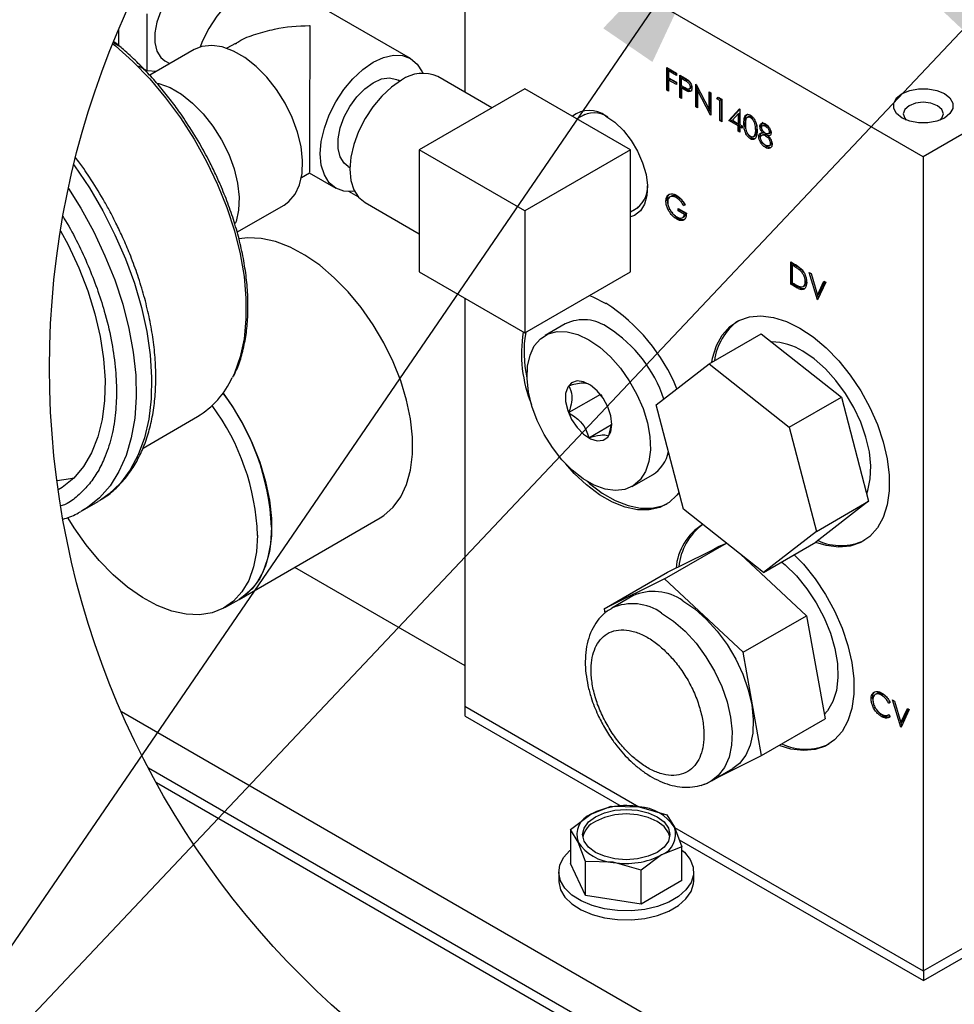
# Model space of a CAD drawing. Header units: inches. Extents: x 4 to 172, y 4 to 132.
# Tile 19 of 40: x 151 to 162, y 40 to 51. Entities that reach past the tile are written whole.
import ezdxf

# ---------------------------------------------------------------- set-up
doc = ezdxf.new("R2010")
doc.units = ezdxf.units.IN
doc.header["$LTSCALE"] = 16
doc.header["$MEASUREMENT"] = 0
doc.layers.add('SLD-DEFPOINTS', color=7, linetype='Continuous')
doc.layers.add('TEXT', color=140, linetype='Continuous', lineweight=25)
doc.dimstyles.new('SLDDIMSTYLE2', dxfattribs={"dimtxt": 0.18, "dimasz": 2.08, "dimexe": 0, "dimexo": 0.0625, "dimgap": 0, "dimtad": 0, "dimtih": 1, "dimtoh": 1, "dimdec": 0, "dimrnd": 1e-09, "dimzin": 0, "dimdsep": 46, "dimtxsty": 'Standard', "dimsah": 1, "dimcen": 0.09, "dimadec": 0, "dimazin": 0, "dimtfac": 2.08, "dimtdec": 0, "dimtofl": 0, "dimtmove": 0, "dimatfit": 3, "dimfxl": 0, "dimfrac": 2, "dimtolj": 1, "dimtzin": 0, "dimarcsym": 0})

msp = doc.modelspace()

# ---------------------------------------------------------------- linework, layer by layer
for p, q in [((167.207, 53.058), (161.55, 49.793)), ((161.55, 49.793), (156.297, 52.825)), ((156.297, 52.825), (156.297, 50.532)), ((155.675, 50.917), (154.22, 51.757)), ((152.656, 50.778), (152.656, 51.431)), ((152.332, 51.063), (152.332, 51.25)), ((152.27, 51.101), (152.332, 51.065)), ((153.197, 51.021), (152.686, 50.726)), ((153.667, 51.091), (153.57, 51.035)), ((152.559, 50.834), (152.656, 50.778)), ((152.86, 50.893), (152.917, 50.86)), ((158.612, 50.814), (158.721, 50.752)), ((158.612, 50.557), (158.612, 50.814)), ((158.628, 50.566), (158.628, 50.805)), ((158.632, 50.776), (158.648, 50.786)), ((158.721, 50.744), (158.648, 50.786)), ((152.76, 50.769), (152.656, 50.778)), ((152.672, 50.718), (152.672, 50.718)), ((156.606, 50.353), (155.987, 50.711)), ((158.632, 50.776), (158.632, 50.697)), ((158.721, 50.725), (158.632, 50.776)), ((158.632, 50.697), (158.721, 50.646)), ((158.632, 50.671), (158.648, 50.68)), ((158.721, 50.638), (158.648, 50.68)), ((158.721, 50.752), (158.721, 50.725)), ((158.761, 50.728), (158.804, 50.703)), ((158.761, 50.471), (158.761, 50.728)), ((158.777, 50.481), (158.777, 50.719)), ((158.797, 50.7), (158.781, 50.691)), ((158.781, 50.605), (158.781, 50.691)), ((158.781, 50.691), (158.821, 50.667)), ((158.797, 50.7), (158.838, 50.676)), ((158.821, 50.667), (158.838, 50.676)), ((155.552, 50.658), (155.532, 50.67)), ((156.984, 50.571), (155.772, 49.872)), ((158.196, 49.872), (156.984, 50.571)), ((158.612, 50.557), (158.628, 50.566)), ((158.632, 50.564), (158.628, 50.566)), ((158.632, 50.671), (158.632, 50.545)), ((158.721, 50.62), (158.632, 50.671)), ((158.721, 50.646), (158.721, 50.62)), ((158.82, 50.582), (158.781, 50.605)), ((158.781, 50.578), (158.797, 50.588)), ((158.781, 50.578), (158.781, 50.46)), ((158.797, 50.569), (158.781, 50.578)), ((158.797, 50.588), (158.813, 50.579)), ((158.797, 50.569), (158.813, 50.579)), ((158.865, 50.567), (158.881, 50.577)), ((158.894, 50.601), (158.878, 50.592)), ((158.943, 50.623), (158.948, 50.621)), ((158.943, 50.366), (158.943, 50.623)), ((158.948, 50.621), (159.095, 50.333)), ((158.96, 50.375), (158.96, 50.597)), ((158.977, 50.564), (158.963, 50.556)), ((158.632, 50.545), (158.612, 50.557)), ((158.761, 50.471), (158.777, 50.481)), ((158.781, 50.46), (158.761, 50.471)), ((158.781, 50.478), (158.777, 50.481)), ((158.853, 50.541), (158.87, 50.55)), ((158.963, 50.556), (158.963, 50.354)), ((159.11, 50.27), (158.963, 50.556)), ((159.095, 50.536), (159.115, 50.524)), ((159.095, 50.333), (159.095, 50.536)), ((159.111, 50.343), (159.111, 50.526)), ((159.115, 50.524), (159.115, 50.267)), ((159.186, 50.456), (159.199, 50.475)), ((159.186, 50.456), (159.202, 50.466)), ((159.22, 50.437), (159.186, 50.456)), ((159.199, 50.475), (159.24, 50.452)), ((159.202, 50.466), (159.206, 50.471)), ((159.237, 50.446), (159.202, 50.466)), ((159.237, 50.446), (159.22, 50.437)), ((159.237, 50.215), (159.237, 50.446)), ((159.24, 50.452), (159.24, 50.194)), ((158.943, 50.366), (158.96, 50.375)), ((158.963, 50.354), (158.943, 50.366)), ((158.963, 50.373), (158.96, 50.375)), ((159.095, 50.333), (159.111, 50.343)), ((159.115, 50.302), (159.098, 50.335)), ((159.22, 50.206), (159.22, 50.437)), ((159.323, 50.206), (159.445, 50.34)), ((159.339, 50.215), (159.449, 50.336)), ((159.445, 50.34), (159.449, 50.338)), ((159.449, 50.338), (159.449, 50.16)), ((157.671, 50.278), (157.581, 50.227)), ((159.11, 50.27), (159.115, 50.272)), ((159.115, 50.267), (159.11, 50.27)), ((159.362, 50.21), (159.429, 50.283)), ((159.429, 50.283), (159.445, 50.292)), ((159.429, 50.283), (159.429, 50.171)), ((159.445, 50.181), (159.445, 50.292)), ((159.57, 50.242), (159.586, 50.251)), ((159.586, 50.251), (159.602, 50.238)), ((159.22, 50.206), (159.237, 50.215)), ((159.24, 50.194), (159.22, 50.206)), ((159.24, 50.213), (159.237, 50.215)), ((159.323, 50.206), (159.339, 50.215)), ((159.429, 50.145), (159.323, 50.206)), ((159.445, 50.154), (159.339, 50.215)), ((159.362, 50.21), (159.429, 50.171)), ((159.445, 50.181), (159.429, 50.171)), ((159.445, 50.154), (159.429, 50.145)), ((159.429, 50.086), (159.429, 50.145)), ((159.445, 50.095), (159.445, 50.154)), ((159.449, 50.16), (159.475, 50.145)), ((159.449, 50.133), (159.465, 50.143)), ((159.449, 50.133), (159.449, 50.074)), ((159.475, 50.119), (159.449, 50.133)), ((159.475, 50.137), (159.465, 50.143)), ((159.475, 50.145), (159.475, 50.119)), ((159.495, 50.176), (159.511, 50.185)), ((159.642, 50.11), (159.626, 50.1)), ((159.638, 50.16), (159.642, 50.11)), ((159.677, 50.14), (159.693, 50.149)), ((159.725, 50.158), (159.709, 50.149)), ((159.758, 50.152), (159.741, 50.143)), ((159.758, 50.152), (159.775, 50.139)), ((159.429, 50.086), (159.445, 50.095)), ((159.449, 50.074), (159.429, 50.086)), ((159.449, 50.093), (159.445, 50.095)), ((159.569, 49.998), (159.585, 50.007)), ((159.602, 50.021), (159.618, 50.03)), ((159.634, 50.05), (159.617, 50.041)), ((159.666, 50.022), (159.682, 50.031)), ((159.718, 50.049), (159.702, 50.039)), ((159.71, 50.067), (159.726, 50.076)), ((159.759, 50.042), (159.743, 50.033)), ((159.759, 50.042), (159.775, 50.03)), ((159.774, 50.055), (159.79, 50.064)), ((159.774, 50.03), (159.79, 50.039)), ((159.786, 50.077), (159.802, 50.087)), ((159.793, 50.039), (159.79, 50.039)), ((159.741, 49.899), (159.757, 49.908)), ((159.782, 49.918), (159.798, 49.927)), ((159.797, 49.947), (159.813, 49.957)), ((159.813, 49.962), (159.813, 49.957)), ((156.984, 49.172), (155.772, 49.872)), ((155.772, 49.872), (155.772, 48.472)), ((158.196, 49.872), (156.984, 49.172)), ((158.196, 48.472), (158.196, 49.872)), ((161.55, 49.793), (161.55, 40.461)), ((154.961, 49.68), (154.98, 49.669)), ((154.425, 49.555), (154.518, 49.609)), ((154.512, 49.609), (154.818, 49.432)), ((155.076, 49.331), (154.969, 49.392)), ((158.72, 49.324), (158.736, 49.333)), ((153.686, 48.928), (154.225, 49.239)), ((155.153, 49.266), (155.772, 48.908)), ((158.196, 49.162), (158.286, 49.213)), ((158.617, 49.294), (158.601, 49.284)), ((158.821, 49.242), (158.804, 49.233)), ((158.804, 49.233), (158.82, 49.242)), ((156.984, 49.172), (156.984, 47.772)), ((158.628, 49.182), (158.644, 49.191)), ((158.741, 49.2), (158.835, 49.146)), ((158.741, 49.174), (158.741, 49.2)), ((158.741, 49.174), (158.757, 49.183)), ((158.815, 49.131), (158.741, 49.174)), ((158.757, 49.183), (158.757, 49.191)), ((158.831, 49.14), (158.757, 49.183)), ((158.793, 49.094), (158.81, 49.103)), ((158.815, 49.131), (158.831, 49.14)), ((158.725, 49.077), (158.741, 49.087)), ((160.031, 48.587), (160.076, 48.561)), ((160.031, 48.33), (160.031, 48.587)), ((160.047, 48.339), (160.047, 48.578)), ((160.051, 48.549), (160.067, 48.559)), ((160.051, 48.345), (160.051, 48.549)), ((160.051, 48.549), (160.067, 48.54)), ((160.067, 48.559), (160.083, 48.549)), ((160.083, 48.549), (160.067, 48.54)), ((155.772, 48.472), (156.984, 47.772)), ((156.984, 47.772), (158.196, 48.472)), ((160.151, 48.503), (160.135, 48.493)), ((160.151, 48.503), (160.178, 48.471)), ((160.242, 48.465), (160.264, 48.453)), ((160.336, 48.154), (160.242, 48.465)), ((160.264, 48.453), (160.338, 48.207)), ((160.031, 48.33), (160.047, 48.339)), ((160.1, 48.29), (160.031, 48.33)), ((160.116, 48.299), (160.047, 48.339)), ((160.077, 48.33), (160.051, 48.345)), ((160.175, 48.306), (160.191, 48.316)), ((160.21, 48.371), (160.194, 48.361)), ((160.207, 48.4), (160.21, 48.371)), ((160.338, 48.207), (160.412, 48.367)), ((160.434, 48.355), (160.339, 48.152)), ((160.354, 48.217), (160.421, 48.362)), ((160.412, 48.367), (160.434, 48.355)), ((160.1, 48.29), (160.116, 48.299)), ((160.338, 48.207), (160.354, 48.217)), ((160.349, 48.174), (160.339, 48.208)), ((156.297, 48.169), (156.297, 43.96)), ((156.297, 48.169), (156.297, 43.493)), ((160.336, 48.154), (160.341, 48.156)), ((160.339, 48.152), (160.336, 48.154)), ((157.446, 47.877), (157.216, 47.745)), ((159.096, 47.419), (159.694, 47.764)), ((159.694, 47.764), (160.612, 47.038)), ((158.491, 46.949), (159.096, 47.419)), ((159.096, 47.419), (160.014, 46.693)), ((157.85, 47.068), (157.487, 46.859)), ((157.85, 47.069), (157.85, 47.068)), ((157.85, 47.068), (157.866, 47.048)), ((158.803, 45.753), (158.491, 46.949)), ((160.014, 46.693), (160.612, 47.038)), ((160.612, 47.038), (160.924, 45.843)), ((152.609, 46.453), (153.233, 46.814)), ((157.717, 46.572), (157.977, 46.722)), ((157.948, 46.593), (157.981, 46.74)), ((160.014, 46.693), (160.326, 45.497)), ((158.216, 46.013), (158.446, 46.145)), ((151.916, 45.737), (152.094, 45.839)), ((152.123, 45.857), (152.094, 45.839)), ((160.924, 45.843), (160.318, 45.373)), ((160.326, 45.497), (160.924, 45.843)), ((151.916, 45.737), (151.899, 45.727)), ((159.72, 45.027), (158.803, 45.753)), ((153.709, 44.719), (155.325, 45.653)), ((160.326, 45.497), (159.72, 45.027)), ((159.72, 45.027), (160.318, 45.373)), ((158.583, 44.953), (159.295, 45.364)), ((158.619, 45.029), (159.294, 45.364)), ((159.193, 45.318), (159.138, 45.287)), ((159.457, 45.236), (160.212, 44.532)), ((154.345, 45.087), (156.297, 43.96)), ((157.892, 44.609), (158.619, 45.029)), ((158.583, 44.953), (157.892, 44.609)), ((159.485, 44.112), (158.583, 44.953)), ((153.547, 44.626), (153.709, 44.719)), ((158.223, 44.759), (157.98, 44.619)), ((157.892, 44.609), (157.901, 44.559)), ((159.485, 44.112), (160.212, 44.532)), ((160.212, 44.532), (160.424, 43.348)), ((159.696, 42.929), (159.485, 44.112)), ((160.969, 43.591), (160.953, 43.581)), ((161.015, 43.638), (160.999, 43.628)), ((161.072, 43.62), (161.088, 43.63)), ((161.199, 43.567), (161.22, 43.554)), ((161.293, 43.255), (161.199, 43.567)), ((156.297, 43.493), (158.29, 42.342)), ((156.299, 43.381), (156.299, 43.492)), ((160.981, 43.473), (160.997, 43.483)), ((161.153, 43.531), (161.169, 43.54)), ((161.17, 43.536), (161.153, 43.531)), ((161.169, 43.54), (161.161, 43.553)), ((161.22, 43.554), (161.294, 43.309)), ((161.294, 43.309), (161.368, 43.469)), ((161.39, 43.456), (161.296, 43.253)), ((161.31, 43.318), (161.378, 43.463)), ((161.368, 43.469), (161.39, 43.456)), ((152.361, 43.432), (161.783, 37.993)), ((156.299, 43.381), (158.09, 42.347)), ((159.696, 42.929), (160.424, 43.348)), ((161.073, 43.375), (161.089, 43.385)), ((161.143, 43.393), (161.153, 43.398)), ((161.153, 43.399), (161.17, 43.373)), ((161.293, 43.255), (161.298, 43.258)), ((161.296, 43.253), (161.293, 43.255)), ((161.294, 43.309), (161.31, 43.318)), ((161.306, 43.275), (161.295, 43.309)), ((159.178, 42.671), (159.696, 42.929)), ((161.783, 37.526), (152.671, 42.786)), ((159.123, 42.639), (159.366, 42.779)), ((161.604, 37.513), (152.762, 42.617)), ((159.006, 42.585), (159.045, 42.604)), ((157.742, 42.257), (157.975, 42.35)), ((157.975, 42.35), (158.294, 42.342)), ((158.294, 42.342), (158.613, 42.251)), ((157.509, 42.08), (157.742, 42.257)), ((158.613, 42.251), (158.698, 42.109)), ((158.698, 42.109), (158.783, 41.883)), ((158.699, 42.106), (161.55, 40.461)), ((157.509, 42.08), (157.509, 41.693)), ((157.594, 41.938), (157.509, 42.08)), ((157.68, 41.713), (157.594, 41.938)), ((158.783, 41.883), (158.55, 41.79)), ((158.753, 41.964), (161.552, 40.349)), ((158.783, 41.496), (158.783, 41.883)), ((158.55, 41.79), (158.317, 41.614)), ((157.68, 41.325), (157.509, 41.693)), ((157.68, 41.325), (157.68, 41.713)), ((157.998, 41.705), (157.68, 41.713)), ((158.317, 41.614), (157.998, 41.705)), ((157.374, 41.594), (157.374, 41.492)), ((158.317, 41.226), (158.317, 41.614)), ((158.919, 41.492), (158.919, 41.594)), ((158.783, 41.496), (158.317, 41.226)), ((161.55, 40.461), (163.237, 41.434)), ((158.317, 41.226), (157.68, 41.325)), ((161.552, 40.349), (163.166, 41.28)), ((161.552, 40.462), (161.552, 40.349))]:
    msp.add_line(p, q)
at = {"flags": 128}
for points in [[(153.431, 51.883), (153.413, 51.892), (153.333, 51.909), (153.242, 51.897), (153.145, 51.854), (153.049, 51.785), (152.958, 51.692), (152.877, 51.582), (152.813, 51.461), (152.768, 51.335), (152.744, 51.212), (152.744, 51.1), (152.768, 51.004), (152.813, 50.931), (152.86, 50.893)], [(154.22, 51.757), (154.129, 51.791), (154.024, 51.795), (153.91, 51.769), (153.792, 51.714), (153.674, 51.633), (153.56, 51.527), (153.455, 51.402), (153.363, 51.262), (153.288, 51.112), (153.263, 51.05)], [(152.264, 51.087), (152.295, 51.064), (152.494, 50.885), (152.686, 50.686), (152.868, 50.469), (153.039, 50.237), (153.196, 49.992), (153.338, 49.736), (153.463, 49.474), (153.57, 49.209), (153.656, 48.942), (153.722, 48.678), (153.767, 48.42), (153.789, 48.17), (153.789, 47.931), (153.767, 47.707), (153.722, 47.5), (153.656, 47.312), (153.633, 47.261)], [(154.225, 49.239), (154.28, 49.278), (154.352, 49.362), (154.403, 49.471), (154.432, 49.601), (154.438, 49.748), (154.42, 49.908), (154.38, 50.074), (154.318, 50.242), (154.237, 50.407), (154.139, 50.563), (154.027, 50.705), (153.905, 50.828), (153.776, 50.929), (153.646, 51.004), (153.518, 51.051), (153.396, 51.069), (153.284, 51.056), (153.197, 51.021)], [(155.033, 49.396), (155.015, 49.394), (154.91, 49.398), (154.818, 49.432), (154.743, 49.495), (154.687, 49.584), (154.652, 49.695), (154.64, 49.825), (154.652, 49.968), (154.687, 50.119), (154.743, 50.273), (154.818, 50.422), (154.91, 50.562), (155.015, 50.687), (155.128, 50.793), (155.247, 50.875), (155.365, 50.929), (155.478, 50.955), (155.583, 50.951), (155.675, 50.917), (155.75, 50.855), (155.806, 50.766), (155.814, 50.749)], [(154.961, 49.68), (154.914, 49.718), (154.869, 49.791), (154.845, 49.887), (154.845, 49.999), (154.869, 50.122), (154.914, 50.248), (154.979, 50.369), (155.059, 50.479), (155.15, 50.572), (155.247, 50.641), (155.343, 50.684), (155.434, 50.696), (155.514, 50.679), (155.532, 50.67)], [(152.768, 50.637), (152.79, 50.632), (152.919, 50.584), (153.049, 50.509), (153.177, 50.408), (153.299, 50.285), (153.411, 50.143), (153.509, 49.987), (153.591, 49.823), (153.653, 49.654), (153.693, 49.488), (153.71, 49.328), (153.705, 49.181), (153.676, 49.051), (153.666, 49.026)], [(155.57, 50.669), (155.455, 50.59), (155.344, 50.487), (155.242, 50.365), (155.153, 50.229), (155.079, 50.083), (155.025, 49.934), (154.991, 49.787), (154.98, 49.648), (154.991, 49.521), (155.025, 49.413), (155.079, 49.327), (155.153, 49.266), (155.153, 49.266)], [(161.244, 50.466), (161.307, 50.516), (161.394, 50.552), (161.496, 50.571), (161.604, 50.571), (161.706, 50.552), (161.792, 50.516), (161.855, 50.466), (161.889, 50.407), (161.889, 50.345), (161.855, 50.286), (161.792, 50.236), (161.706, 50.199), (161.604, 50.18), (161.496, 50.18), (161.394, 50.199), (161.307, 50.236), (161.244, 50.286), (161.211, 50.345), (161.211, 50.407), (161.244, 50.466)], [(161.387, 50.377), (161.338, 50.334), (161.32, 50.283), (161.338, 50.233), (161.355, 50.213)], [(161.744, 50.213), (161.762, 50.233), (161.78, 50.283), (161.762, 50.334), (161.712, 50.377), (161.638, 50.406), (161.55, 50.416), (161.462, 50.406), (161.387, 50.377)], [(157.913, 50.259), (158.016, 50.187), (158.113, 50.092), (158.202, 49.98), (158.277, 49.855), (158.334, 49.723), (158.373, 49.59), (158.389, 49.463), (158.384, 49.348), (158.356, 49.249), (158.308, 49.172), (158.241, 49.119), (158.196, 49.102)], [(159.552, 50.254), (159.544, 50.249), (159.536, 50.245)], [(151.817, 49.699), (151.825, 49.687), (151.995, 49.434), (152.15, 49.171), (152.288, 48.899), (152.409, 48.622), (152.511, 48.343), (152.592, 48.064), (152.653, 47.789), (152.692, 47.521), (152.708, 47.263), (152.703, 47.016), (152.675, 46.784), (152.625, 46.57), (152.554, 46.375), (152.463, 46.202), (152.351, 46.052), (152.221, 45.927), (152.123, 45.857)], [(151.755, 49.427), (151.897, 49.201), (152.044, 48.933), (152.173, 48.658), (152.285, 48.38), (152.376, 48.101), (152.448, 47.824), (152.497, 47.552), (152.525, 47.288), (152.531, 47.035), (152.514, 46.796), (152.475, 46.572), (152.415, 46.367), (152.333, 46.183), (152.231, 46.021), (152.111, 45.884), (151.972, 45.772), (151.916, 45.737)], [(158.664, 49.341), (158.656, 49.337), (158.648, 49.332)], [(151.664, 48.942), (151.752, 48.781), (151.873, 48.52), (151.975, 48.257), (152.058, 47.992), (152.119, 47.732), (152.158, 47.477), (152.175, 47.231), (152.169, 46.998), (152.141, 46.78), (152.091, 46.58), (152.019, 46.4), (151.927, 46.242), (151.815, 46.109), (151.684, 46.002), (151.638, 45.976)], [(155.325, 45.653), (155.369, 45.681), (155.475, 45.774), (155.562, 45.894), (155.628, 46.036), (155.674, 46.2), (155.696, 46.382), (155.696, 46.579), (155.674, 46.788), (155.628, 47.004), (155.562, 47.223), (155.475, 47.443), (155.369, 47.659), (155.247, 47.866), (155.109, 48.063), (154.96, 48.244), (154.801, 48.406), (154.635, 48.548), (154.465, 48.665), (154.294, 48.757), (154.126, 48.822), (153.963, 48.857), (153.809, 48.864), (153.706, 48.851)], [(157.725, 48.2), (157.765, 48.185), (157.913, 48.112)], [(159.126, 47.435), (159.135, 47.484), (159.18, 47.627), (159.247, 47.749), (159.333, 47.845), (159.438, 47.915), (159.558, 47.956), (159.69, 47.968), (159.833, 47.95), (159.983, 47.903), (160.136, 47.828)], [(157.59, 47.755), (157.716, 47.695), (157.842, 47.609), (157.965, 47.5), (158.079, 47.37), (158.181, 47.225), (158.269, 47.069), (158.339, 46.906), (158.389, 46.743), (158.417, 46.584), (158.423, 46.434), (158.406, 46.299), (158.366, 46.183), (158.306, 46.088), (158.227, 46.019), (158.132, 45.978), (158.023, 45.966), (157.904, 45.983), (157.78, 46.029), (157.653, 46.102), (157.528, 46.2), (157.409, 46.32), (157.301, 46.458), (157.205, 46.61), (157.126, 46.77), (157.066, 46.933), (157.027, 47.095), (157.01, 47.25), (157.015, 47.393), (157.044, 47.519), (157.093, 47.625), (157.163, 47.707), (157.251, 47.762), (157.353, 47.789), (157.468, 47.787), (157.59, 47.755)], [(160.136, 47.828), (160.289, 47.727), (160.438, 47.601), (160.581, 47.454), (160.714, 47.288), (160.834, 47.109), (160.938, 46.919), (161.024, 46.722), (161.091, 46.524), (161.136, 46.329), (161.159, 46.141), (161.159, 45.964), (161.136, 45.802), (161.091, 45.658), (161.024, 45.537), (160.938, 45.441), (160.834, 45.371), (160.714, 45.33), (160.581, 45.318), (160.438, 45.336), (160.317, 45.372)], [(160.902, 45.928), (160.915, 45.966), (160.943, 46.099), (160.949, 46.249), (160.932, 46.411), (160.893, 46.579), (160.833, 46.751), (160.755, 46.919), (160.659, 47.08), (160.549, 47.229), (160.428, 47.362), (160.3, 47.475), (160.168, 47.564)], [(157.971, 46.641), (157.983, 46.725), (157.971, 46.822), (157.937, 46.925), (157.883, 47.024), (157.814, 47.11), (157.736, 47.175), (157.657, 47.214), (157.583, 47.223), (157.52, 47.202), (157.476, 47.152), (157.452, 47.077), (157.452, 46.985), (157.476, 46.884), (157.52, 46.782), (157.583, 46.689), (157.657, 46.612), (157.736, 46.56), (157.814, 46.535), (157.883, 46.542), (157.937, 46.578), (157.971, 46.641)], [(153.528, 47.083), (153.63, 46.933), (153.753, 46.726), (153.859, 46.51), (153.946, 46.29), (154.012, 46.071), (154.057, 45.855), (154.08, 45.646), (154.08, 45.449), (154.057, 45.267), (154.012, 45.103), (153.946, 44.96), (153.859, 44.841), (153.753, 44.748), (153.709, 44.719)], [(158.752, 45.947), (158.727, 45.914), (158.637, 45.83), (158.53, 45.773), (158.409, 45.744), (158.276, 45.745), (158.134, 45.775), (157.988, 45.833), (157.839, 45.919), (157.692, 46.03), (157.551, 46.163), (157.453, 46.273)], [(151.624, 46.082), (151.78, 46.103), (151.818, 46.112)], [(157.693, 46.076), (157.725, 46.048), (157.871, 45.938), (158.02, 45.852), (158.167, 45.793), (158.308, 45.763), (158.441, 45.763), (158.563, 45.791), (158.615, 45.815)], [(153.921, 45.453), (153.91, 45.263), (153.876, 45.09), (153.82, 44.936), (153.743, 44.804), (153.646, 44.698), (153.532, 44.618), (153.402, 44.566), (153.258, 44.543), (153.103, 44.549), (152.94, 44.585), (152.772, 44.649), (152.602, 44.741), (152.432, 44.859), (152.266, 45), (152.107, 45.163), (151.957, 45.344), (151.82, 45.54), (151.753, 45.649)], [(154.083, 45.546), (154.071, 45.356), (154.037, 45.183), (153.982, 45.029), (153.905, 44.898), (153.808, 44.791), (153.709, 44.719)], [(159.193, 45.318), (159.205, 45.325), (159.269, 45.352)], [(160.072, 45.231), (160.177, 45.121), (160.31, 44.955), (160.43, 44.776), (160.534, 44.586), (160.62, 44.389), (160.687, 44.191), (160.732, 43.996), (160.755, 43.808), (160.755, 43.631), (160.732, 43.469), (160.687, 43.325), (160.62, 43.204), (160.534, 43.108), (160.43, 43.038), (160.31, 42.997), (160.177, 42.985), (160.034, 43.003), (159.897, 43.045)], [(159.928, 45.147), (159.968, 45.114), (160.097, 44.987), (160.216, 44.84), (160.323, 44.679), (160.414, 44.508), (160.486, 44.332), (160.537, 44.156), (160.566, 43.984), (160.571, 43.823), (160.554, 43.676), (160.514, 43.548), (160.452, 43.442), (160.414, 43.399)], [(158.794, 44.702), (158.931, 44.61), (159.063, 44.493), (159.188, 44.356), (159.302, 44.202), (159.401, 44.035), (159.482, 43.861), (159.544, 43.684), (159.584, 43.509), (159.602, 43.342), (159.596, 43.187), (159.567, 43.049), (159.516, 42.932), (159.444, 42.839), (159.366, 42.779)], [(158.552, 44.562), (158.688, 44.47), (158.821, 44.353), (158.946, 44.216), (159.059, 44.062), (159.158, 43.895), (159.24, 43.721), (159.302, 43.544), (159.342, 43.369), (159.359, 43.202), (159.353, 43.048), (159.324, 42.909), (159.273, 42.792), (159.201, 42.699), (159.124, 42.64)], [(157.713, 42.168), (157.793, 42.228), (157.896, 42.274), (158.017, 42.302), (158.146, 42.312), (158.275, 42.302), (158.396, 42.274), (158.5, 42.228), (158.579, 42.168), (158.629, 42.098), (158.646, 42.024), (158.629, 41.949), (158.579, 41.879), (158.5, 41.819), (158.396, 41.774), (158.275, 41.745), (158.146, 41.735), (158.017, 41.745), (157.896, 41.774), (157.793, 41.819), (157.713, 41.879), (157.663, 41.949), (157.646, 42.024), (157.663, 42.098), (157.713, 42.168)], [(158.644, 41.997), (158.629, 42.045), (158.579, 42.114), (158.5, 42.174), (158.396, 42.22), (158.275, 42.249), (158.146, 42.259), (158.017, 42.249), (157.896, 42.22), (157.793, 42.174)], [(158.783, 41.846), (158.812, 41.821), (158.877, 41.739), (158.912, 41.651), (158.916, 41.56), (158.889, 41.472), (158.831, 41.388), (158.745, 41.312), (158.634, 41.249), (158.504, 41.199), (158.359, 41.166), (158.205, 41.15), (158.048, 41.152), (157.896, 41.172), (157.754, 41.21), (157.628, 41.263), (157.523, 41.33), (157.444, 41.408), (157.394, 41.493), (157.374, 41.583), (157.386, 41.673), (157.429, 41.76), (157.501, 41.84), (157.509, 41.846)], [(157.374, 41.492), (157.374, 41.48), (157.394, 41.391), (157.444, 41.305), (157.523, 41.228), (157.628, 41.161), (157.754, 41.107), (157.896, 41.07), (158.048, 41.049), (158.205, 41.047), (158.359, 41.063), (158.504, 41.096), (158.634, 41.146), (158.745, 41.21), (158.831, 41.285), (158.889, 41.369), (158.916, 41.458), (158.919, 41.492)]]:
    msp.add_lwpolyline(points, dxfattribs=at)
for centre, radius, start, end in [((155.814, 50.328), 0.42, 65.6929, 125.6176), ((157.723, 50.014), 0.31, 52.0508, 128.6207), ((157.775, 50.011), 0.284, 55.9416, 122.6916), ((158.098, 49.442), 0.292, 298.279, 3.077), ((156.764, 46.331), 2.12, 22.2037, 57.1781), ((157.655, 47.437), 0.487, 53.3007, 115.3888), ((159.815, 47.373), 0.662, 125.9284, 172.9539), ((158.463, 47.531), 1.517, 170.4723, 202.3728), ((158.279, 47.556), 1.304, 170.1941, 193.1291), ((157.118, 46.534), 1.536, 18.2646, 57.4076), ((159.797, 46.97), 0.7, 57.9679, 88.6779), ((152.713, 47.682), 1.011, 300.9238, 335.4338), ((151.33, 45.421), 2.755, 2.6129, 37.109), ((151.253, 45.355), 2.67, 2.1014, 36.4053), ((158.232, 46.491), 0.406, 301.7616, 348.9388), ((159.359, 45.027), 0.644, 121.5755, 175.5265), ((159.418, 45.034), 0.671, 126.114, 174.9051), ((160.607, 45.964), 0.629, 245.258, 295.4097), ((158.459, 44.233), 0.577, 54.4833, 114.2062), ((158.217, 44.092), 0.577, 54.4908, 114.1177), ((160.202, 43.634), 0.633, 244.4723, 295.3627), ((158.145, 41.478), 0.877, 80.2289, 117.3572), ((158.263, 41.821), 0.522, 33.4388, 86.5666), ((157.831, 42.022), 0.251, 110.7421, 199.4609), ((157.903, 41.936), 0.262, 115.0211, 166.6948), ((158.461, 42.025), 0.251, 290.742, 19.4611), ((158.029, 42.226), 0.522, 213.4389, 266.5665), ((158.147, 42.569), 0.877, 260.2289, 297.3572)]:
    msp.add_arc(centre, radius, start, end)
for points, knots in [([(153.67, 51.087), (153.682, 51.096), (153.75, 51.147), (153.904, 51.199), (154.172, 51.276), (154.383, 51.294), (154.519, 51.295), (154.519, 51.295)], [0, 0, 0, 0, 0.049771, 0.289583, 0.541205, 0.998014, 1, 1, 1, 1]), ([(154.519, 51.295), (154.519, 51.294), (154.519, 51.235), (154.519, 51.104), (154.519, 50.918), (154.519, 50.729), (154.518, 50.518), (154.518, 50.287), (154.518, 50.069), (154.518, 49.893), (154.517, 49.76), (154.517, 49.666), (154.515, 49.624), (154.515, 49.614)], [0, 0, 0, 0, 0.000604, 0.105728, 0.234357, 0.332752, 0.441517, 0.610906, 0.745136, 0.8309, 0.925322, 0.981794, 1, 1, 1, 1]), ([(153.259, 49.943), (153.21, 50.024), (153.141, 50.139), (153.031, 50.3), (152.934, 50.433), (152.813, 50.584), (152.681, 50.735), (152.538, 50.881), (152.403, 51.008), (152.311, 51.081), (152.274, 51.111)], [0, 0, 0, 0, 0.185596, 0.259829, 0.382057, 0.506961, 0.638323, 0.772023, 0.906004, 1, 1, 1, 1]), ([(158.804, 50.703), (158.81, 50.7), (158.821, 50.693), (158.838, 50.683), (158.849, 50.674), (158.855, 50.67)], [0, 0, 0, 0, 0.309541, 0.646675, 1, 1, 1, 1]), ([(158.838, 50.676), (158.849, 50.67), (158.864, 50.662), (158.874, 50.649), (158.876, 50.647)], [0, 0, 0, 0, 0.819597, 1, 1, 1, 1]), ([(158.853, 50.541), (158.848, 50.543), (158.837, 50.547), (158.818, 50.557), (158.805, 50.565), (158.797, 50.569)], [0, 0, 0, 0, 0.272746, 0.55792, 1, 1, 1, 1]), ([(158.813, 50.579), (158.818, 50.576), (158.829, 50.569), (158.847, 50.559), (158.861, 50.553), (158.87, 50.55)], [0, 0, 0, 0, 0.292435, 0.580396, 1, 1, 1, 1]), ([(158.878, 50.592), (158.877, 50.587), (158.877, 50.579), (158.869, 50.568), (158.858, 50.565), (158.841, 50.57), (158.829, 50.577), (158.82, 50.582)], [0, 0, 0, 0, 0.179484, 0.327298, 0.458201, 0.603083, 1, 1, 1, 1]), ([(158.821, 50.667), (158.833, 50.66), (158.849, 50.651), (158.864, 50.633), (158.872, 50.619), (158.877, 50.605), (158.878, 50.596), (158.878, 50.592)], [0, 0, 0, 0, 0.400196, 0.55783, 0.720347, 0.885922, 1, 1, 1, 1]), ([(158.898, 50.58), (158.897, 50.571), (158.897, 50.557), (158.885, 50.541), (158.869, 50.537), (158.859, 50.539), (158.853, 50.541)], [0, 0, 0, 0, 0.370371, 0.572318, 0.769103, 1, 1, 1, 1]), ([(158.855, 50.67), (158.862, 50.663), (158.876, 50.649), (158.889, 50.624), (158.897, 50.601), (158.897, 50.587), (158.898, 50.58)], [0, 0, 0, 0, 0.288987, 0.571346, 0.819739, 1, 1, 1, 1]), ([(158.894, 50.601), (158.894, 50.597), (158.893, 50.588), (158.887, 50.579), (158.882, 50.578), (158.881, 50.577)], [0, 0, 0, 0, 0.472648, 0.861906, 1, 1, 1, 1]), ([(158.87, 50.55), (158.877, 50.548), (158.887, 50.545), (158.897, 50.551), (158.9, 50.553)], [0, 0, 0, 0, 0.662047, 1, 1, 1, 1]), ([(159.495, 50.176), (159.495, 50.188), (159.495, 50.214), (159.501, 50.248), (159.518, 50.273), (159.54, 50.28), (159.558, 50.275), (159.567, 50.27), (159.569, 50.268)], [0, 0, 0, 0, 0.238585, 0.515083, 0.658812, 0.799232, 0.944777, 1, 1, 1, 1]), ([(159.511, 50.185), (159.511, 50.198), (159.511, 50.224), (159.518, 50.256), (159.53, 50.279), (159.538, 50.281), (159.54, 50.282)], [0, 0, 0, 0, 0.347907, 0.751098, 0.960683, 1, 1, 1, 1]), ([(159.515, 50.165), (159.515, 50.177), (159.515, 50.2), (159.52, 50.228), (159.534, 50.246), (159.553, 50.25), (159.564, 50.245), (159.57, 50.242)], [0, 0, 0, 0, 0.3021282, 0.5732024, 0.7045153, 0.8365697, 1, 1, 1, 1]), ([(159.552, 50.254), (159.557, 50.255), (159.569, 50.259), (159.58, 50.254), (159.586, 50.251)], [0, 0, 0, 0, 0.436229, 1, 1, 1, 1]), ([(159.569, 50.268), (159.577, 50.263), (159.595, 50.25), (159.614, 50.224), (159.631, 50.191), (159.644, 50.146), (159.645, 50.109), (159.646, 50.089)], [0, 0, 0, 0, 0.149228, 0.312074, 0.465429, 0.698213, 1, 1, 1, 1]), ([(159.57, 50.242), (159.575, 50.238), (159.587, 50.229), (159.601, 50.211), (159.614, 50.185), (159.624, 50.148), (159.625, 50.118), (159.626, 50.1)], [0, 0, 0, 0, 0.129391, 0.276705, 0.434381, 0.670883, 1, 1, 1, 1]), ([(159.569, 49.998), (159.561, 50.004), (159.544, 50.016), (159.525, 50.041), (159.509, 50.074), (159.496, 50.119), (159.495, 50.155), (159.495, 50.176)], [0, 0, 0, 0, 0.147872, 0.310448, 0.462111, 0.684299, 1, 1, 1, 1]), ([(159.518, 50.113), (159.517, 50.116), (159.51, 50.139), (159.51, 50.164), (159.511, 50.185)], [0, 0, 0, 0, 0.1339384, 1, 1, 1, 1]), ([(159.57, 50.024), (159.564, 50.028), (159.552, 50.037), (159.538, 50.056), (159.526, 50.08), (159.516, 50.117), (159.515, 50.146), (159.515, 50.165)], [0, 0, 0, 0, 0.1299587, 0.2820958, 0.4385192, 0.650476, 1, 1, 1, 1]), ([(159.642, 50.11), (159.642, 50.104), (159.642, 50.092), (159.64, 50.071), (159.636, 50.058), (159.634, 50.05)], [0, 0, 0, 0, 0.302475, 0.592677, 1, 1, 1, 1]), ([(159.677, 50.14), (159.678, 50.146), (159.679, 50.157), (159.688, 50.172), (159.704, 50.179), (159.724, 50.178), (159.736, 50.172), (159.743, 50.168)], [0, 0, 0, 0, 0.189805, 0.368584, 0.550249, 0.750114, 1, 1, 1, 1]), ([(159.71, 50.067), (159.703, 50.075), (159.691, 50.09), (159.681, 50.114), (159.678, 50.131), (159.677, 50.139), (159.677, 50.14)], [0, 0, 0, 0, 0.401434, 0.692492, 0.959931, 1, 1, 1, 1]), ([(159.712, 50.184), (159.707, 50.181), (159.698, 50.174), (159.694, 50.16), (159.694, 50.152), (159.693, 50.149)], [0, 0, 0, 0, 0.408555, 0.798272, 1, 1, 1, 1]), ([(159.693, 50.149), (159.694, 50.142), (159.694, 50.135), (159.696, 50.129), (159.697, 50.129)], [0, 0, 0, 0, 0.97223, 1, 1, 1, 1]), ([(159.697, 50.128), (159.698, 50.132), (159.698, 50.139), (159.705, 50.148), (159.716, 50.151), (159.729, 50.149), (159.737, 50.145), (159.741, 50.143)], [0, 0, 0, 0, 0.185105, 0.340784, 0.537367, 0.767521, 1, 1, 1, 1]), ([(159.742, 50.06), (159.737, 50.064), (159.724, 50.072), (159.71, 50.09), (159.701, 50.108), (159.697, 50.121), (159.697, 50.127), (159.697, 50.128)], [0, 0, 0, 0, 0.239395, 0.533515, 0.802004, 0.956554, 1, 1, 1, 1]), ([(159.726, 50.157), (159.728, 50.158), (159.734, 50.161), (159.746, 50.158), (159.754, 50.154), (159.758, 50.152)], [0, 0, 0, 0, 0.188237, 0.592086, 1, 1, 1, 1]), ([(159.741, 50.143), (159.748, 50.138), (159.76, 50.13), (159.773, 50.115), (159.781, 50.1), (159.785, 50.087), (159.786, 50.08), (159.786, 50.077)], [0, 0, 0, 0, 0.294388, 0.512646, 0.736847, 0.897584, 1, 1, 1, 1]), ([(159.743, 50.168), (159.752, 50.162), (159.769, 50.15), (159.787, 50.124), (159.799, 50.1), (159.805, 50.079), (159.806, 50.068), (159.806, 50.065)], [0, 0, 0, 0, 0.264906, 0.499326, 0.737322, 0.918829, 1, 1, 1, 1]), ([(159.585, 50.007), (159.577, 50.013), (159.56, 50.025), (159.546, 50.042), (159.541, 50.053), (159.541, 50.053)], [0, 0, 0, 0, 0.465923, 0.978173, 1, 1, 1, 1]), ([(159.646, 50.089), (159.646, 50.077), (159.645, 50.05), (159.638, 50.015), (159.618, 49.991), (159.594, 49.987), (159.578, 49.993), (159.57, 49.997), (159.569, 49.998)], [0, 0, 0, 0, 0.237767, 0.535342, 0.677431, 0.822306, 0.975383, 1, 1, 1, 1]), ([(159.617, 50.041), (159.614, 50.033), (159.608, 50.022), (159.59, 50.017), (159.578, 50.019), (159.572, 50.023), (159.57, 50.024)], [0, 0, 0, 0, 0.386507, 0.61772, 0.887869, 1, 1, 1, 1]), ([(159.619, 50), (159.616, 49.999), (159.606, 49.997), (159.594, 50.002), (159.586, 50.007), (159.585, 50.007)], [0, 0, 0, 0, 0.235269, 0.894058, 1, 1, 1, 1]), ([(159.626, 50.1), (159.626, 50.094), (159.626, 50.082), (159.624, 50.062), (159.62, 50.049), (159.617, 50.041)], [0, 0, 0, 0, 0.302475, 0.592677, 1, 1, 1, 1]), ([(159.634, 50.05), (159.631, 50.042), (159.627, 50.033), (159.619, 50.031), (159.618, 50.03)], [0, 0, 0, 0, 0.892932, 1, 1, 1, 1]), ([(159.666, 50.022), (159.666, 50.03), (159.667, 50.044), (159.682, 50.063), (159.698, 50.066), (159.708, 50.067), (159.71, 50.067)], [0, 0, 0, 0, 0.341603, 0.597714, 0.923048, 1, 1, 1, 1]), ([(159.741, 49.899), (159.73, 49.906), (159.71, 49.919), (159.69, 49.946), (159.676, 49.973), (159.667, 49.999), (159.666, 50.016), (159.666, 50.022)], [0, 0, 0, 0, 0.270125, 0.465369, 0.66418, 0.880335, 1, 1, 1, 1]), ([(159.693, 50.063), (159.691, 50.061), (159.684, 50.055), (159.682, 50.043), (159.682, 50.034), (159.682, 50.031)], [0, 0, 0, 0, 0.2078317, 0.7691026, 1, 1, 1, 1]), ([(159.686, 50.005), (159.685, 50.007), (159.682, 50.016), (159.682, 50.025), (159.682, 50.031)], [0, 0, 0, 0, 0.325061, 1, 1, 1, 1]), ([(159.686, 50.009), (159.686, 50.015), (159.687, 50.025), (159.697, 50.038), (159.713, 50.044), (159.729, 50.04), (159.739, 50.035), (159.743, 50.033)], [0, 0, 0, 0, 0.217441, 0.384824, 0.590163, 0.825837, 1, 1, 1, 1]), ([(159.741, 49.925), (159.733, 49.931), (159.718, 49.941), (159.702, 49.96), (159.692, 49.98), (159.686, 49.997), (159.686, 50.006), (159.686, 50.009)], [0, 0, 0, 0, 0.289724, 0.504346, 0.725809, 0.91789, 1, 1, 1, 1]), ([(159.719, 50.048), (159.722, 50.049), (159.731, 50.053), (159.745, 50.049), (159.755, 50.044), (159.759, 50.042)], [0, 0, 0, 0, 0.243991, 0.67872, 1, 1, 1, 1]), ([(159.786, 50.077), (159.785, 50.073), (159.785, 50.066), (159.778, 50.057), (159.766, 50.052), (159.753, 50.054), (159.746, 50.058), (159.742, 50.06)], [0, 0, 0, 0, 0.2026711, 0.3669558, 0.5551178, 0.8100419, 1, 1, 1, 1]), ([(159.743, 50.033), (159.751, 50.028), (159.767, 50.016), (159.782, 49.994), (159.793, 49.973), (159.797, 49.958), (159.797, 49.95), (159.797, 49.947)], [0, 0, 0, 0, 0.270556, 0.555391, 0.768185, 0.928045, 1, 1, 1, 1]), ([(159.806, 50.065), (159.805, 50.059), (159.805, 50.048), (159.794, 50.033), (159.782, 50.03), (159.775, 50.03), (159.774, 50.03)], [0, 0, 0, 0, 0.322035, 0.61524, 0.941529, 1, 1, 1, 1]), ([(159.774, 50.03), (159.784, 50.018), (159.799, 49.999), (159.812, 49.969), (159.817, 49.949), (159.817, 49.939), (159.817, 49.936)], [0, 0, 0, 0, 0.4359812, 0.6928247, 0.9308647, 1, 1, 1, 1]), ([(159.802, 50.087), (159.802, 50.083), (159.801, 50.076), (159.796, 50.067), (159.791, 50.066), (159.789, 50.065)], [0, 0, 0, 0, 0.448696, 0.812408, 1, 1, 1, 1]), ([(153.649, 47.281), (153.663, 47.311), (153.704, 47.394), (153.75, 47.545), (153.79, 47.73), (153.81, 47.929), (153.814, 48.136), (153.801, 48.352), (153.771, 48.573), (153.725, 48.796), (153.665, 49.017), (153.592, 49.234), (153.517, 49.424), (153.443, 49.591), (153.361, 49.759), (153.296, 49.875), (153.259, 49.943)], [0, 0, 0, 0, 0.035389, 0.100282, 0.168364, 0.23972, 0.314279, 0.39182, 0.471955, 0.554056, 0.637063, 0.718868, 0.799204, 0.857291, 0.916298, 1, 1, 1, 1]), ([(159.757, 49.908), (159.746, 49.916), (159.727, 49.929), (159.711, 49.947), (159.707, 49.956), (159.707, 49.956)], [0, 0, 0, 0, 0.574855, 0.990357, 1, 1, 1, 1]), ([(159.797, 49.947), (159.797, 49.942), (159.796, 49.931), (159.787, 49.919), (159.773, 49.914), (159.757, 49.917), (159.747, 49.922), (159.741, 49.925)], [0, 0, 0, 0, 0.220514, 0.390451, 0.555857, 0.759007, 1, 1, 1, 1]), ([(159.8, 49.893), (159.794, 49.89), (159.779, 49.883), (159.758, 49.89), (159.746, 49.896), (159.741, 49.899)], [0, 0, 0, 0, 0.342517, 0.750998, 1, 1, 1, 1]), ([(159.796, 49.895), (159.788, 49.897), (159.774, 49.899), (159.762, 49.905), (159.757, 49.908)], [0, 0, 0, 0, 0.621287, 1, 1, 1, 1]), ([(159.813, 49.957), (159.813, 49.951), (159.812, 49.941), (159.805, 49.93), (159.799, 49.928), (159.797, 49.928)], [0, 0, 0, 0, 0.483586, 0.856255, 1, 1, 1, 1]), ([(159.817, 49.936), (159.817, 49.931), (159.816, 49.919), (159.811, 49.903), (159.803, 49.895), (159.8, 49.893)], [0, 0, 0, 0, 0.3215025, 0.7588939, 1, 1, 1, 1]), ([(152.124, 45.862), (152.148, 45.876), (152.224, 45.921), (152.333, 46.021), (152.449, 46.156), (152.545, 46.309), (152.624, 46.478), (152.685, 46.664), (152.728, 46.863), (152.752, 47.074), (152.759, 47.294), (152.747, 47.523), (152.719, 47.756), (152.674, 47.992), (152.614, 48.228), (152.542, 48.458), (152.463, 48.669), (152.385, 48.852), (152.305, 49.02), (152.23, 49.167), (152.127, 49.351), (152.03, 49.508), (151.923, 49.667), (151.868, 49.741), (151.837, 49.783)], [0, 0, 0, 0, 0.019066, 0.061367, 0.10133, 0.142671, 0.185708, 0.230639, 0.277569, 0.326523, 0.377449, 0.430209, 0.484602, 0.540298, 0.596767, 0.65303, 0.706732, 0.753119, 0.790844, 0.835557, 0.867651, 0.936254, 0.963881, 1, 1, 1, 1]), ([(158.601, 49.284), (158.602, 49.296), (158.603, 49.318), (158.617, 49.348), (158.644, 49.368), (158.681, 49.369), (158.705, 49.359), (158.719, 49.351), (158.721, 49.35)], [0, 0, 0, 0, 0.198188, 0.367731, 0.550079, 0.739071, 0.965703, 1, 1, 1, 1]), ([(158.617, 49.294), (158.618, 49.305), (158.619, 49.327), (158.631, 49.355), (158.646, 49.364), (158.652, 49.368)], [0, 0, 0, 0, 0.404234, 0.750039, 1, 1, 1, 1]), ([(158.72, 49.324), (158.71, 49.329), (158.69, 49.339), (158.659, 49.339), (158.635, 49.325), (158.623, 49.3), (158.621, 49.282), (158.621, 49.274)], [0, 0, 0, 0, 0.243949, 0.44885, 0.623836, 0.817205, 1, 1, 1, 1]), ([(158.736, 49.333), (158.726, 49.338), (158.707, 49.347), (158.679, 49.35), (158.668, 49.342), (158.665, 49.34)], [0, 0, 0, 0, 0.4589689, 0.8444635, 1, 1, 1, 1]), ([(158.804, 49.233), (158.795, 49.246), (158.777, 49.275), (158.748, 49.305), (158.726, 49.32), (158.72, 49.324)], [0, 0, 0, 0, 0.366114, 0.816797, 1, 1, 1, 1]), ([(158.721, 49.35), (158.732, 49.343), (158.759, 49.325), (158.793, 49.287), (158.812, 49.256), (158.821, 49.242)], [0, 0, 0, 0, 0.2659651, 0.6617137, 1, 1, 1, 1]), ([(158.82, 49.242), (158.812, 49.255), (158.793, 49.284), (158.765, 49.315), (158.742, 49.329), (158.736, 49.333)], [0, 0, 0, 0, 0.366114, 0.816799, 1, 1, 1, 1]), ([(158.628, 49.182), (158.622, 49.196), (158.61, 49.222), (158.602, 49.257), (158.601, 49.278), (158.601, 49.284)], [0, 0, 0, 0, 0.423487, 0.820012, 1, 1, 1, 1]), ([(158.617, 49.294), (158.617, 49.28), (158.618, 49.262), (158.624, 49.244), (158.626, 49.239)], [0, 0, 0, 0, 0.72451, 1, 1, 1, 1]), ([(158.621, 49.274), (158.622, 49.26), (158.625, 49.232), (158.642, 49.192), (158.666, 49.155), (158.695, 49.124), (158.717, 49.109), (158.726, 49.103)], [0, 0, 0, 0, 0.19176, 0.403884, 0.621408, 0.831054, 1, 1, 1, 1]), ([(151.692, 49.106), (151.702, 49.09), (151.814, 48.91), (151.946, 48.634), (152.084, 48.285), (152.175, 48.003), (152.248, 47.704), (152.294, 47.394), (152.31, 47.103), (152.296, 46.829), (152.251, 46.572), (152.179, 46.351), (152.087, 46.17), (151.985, 46.025), (151.863, 45.906), (151.758, 45.819), (151.686, 45.796), (151.667, 45.79)], [0, 0, 0, 0, 0.015958, 0.173569, 0.249432, 0.323727, 0.415804, 0.5014, 0.58009, 0.654145, 0.725454, 0.793577, 0.84355, 0.891117, 0.937922, 0.983763, 1, 1, 1, 1]), ([(158.725, 49.077), (158.714, 49.085), (158.69, 49.1), (158.656, 49.134), (158.639, 49.164), (158.628, 49.182)], [0, 0, 0, 0, 0.273354, 0.574615, 1, 1, 1, 1]), ([(158.644, 49.191), (158.652, 49.178), (158.667, 49.151), (158.698, 49.117), (158.724, 49.097), (158.739, 49.088), (158.741, 49.087)], [0, 0, 0, 0, 0.319478, 0.628421, 0.960084, 1, 1, 1, 1]), ([(158.835, 49.146), (158.834, 49.134), (158.833, 49.112), (158.823, 49.08), (158.797, 49.059), (158.764, 49.059), (158.741, 49.069), (158.728, 49.076), (158.725, 49.077)], [0, 0, 0, 0, 0.206335, 0.386211, 0.567226, 0.738685, 0.93715, 1, 1, 1, 1]), ([(158.726, 49.103), (158.737, 49.097), (158.756, 49.088), (158.787, 49.087), (158.81, 49.105), (158.813, 49.122), (158.815, 49.131)], [0, 0, 0, 0, 0.30478, 0.55842, 0.771556, 1, 1, 1, 1]), ([(158.809, 49.104), (158.814, 49.108), (158.827, 49.116), (158.83, 49.131), (158.831, 49.14)], [0, 0, 0, 0, 0.408112, 1, 1, 1, 1]), ([(158.819, 49.077), (158.816, 49.075), (158.807, 49.067), (158.78, 49.069), (158.757, 49.078), (158.744, 49.085), (158.741, 49.087)], [0, 0, 0, 0, 0.103705, 0.458808, 0.869836, 1, 1, 1, 1]), ([(160.067, 48.54), (160.077, 48.534), (160.095, 48.524), (160.118, 48.508), (160.129, 48.498), (160.135, 48.493)], [0, 0, 0, 0, 0.456192, 0.72102, 1, 1, 1, 1]), ([(160.076, 48.561), (160.087, 48.555), (160.104, 48.544), (160.128, 48.528), (160.14, 48.517), (160.147, 48.511)], [0, 0, 0, 0, 0.437283, 0.709679, 1, 1, 1, 1]), ([(160.083, 48.549), (160.094, 48.543), (160.111, 48.533), (160.134, 48.517), (160.145, 48.508), (160.151, 48.503)], [0, 0, 0, 0, 0.456192, 0.72102, 1, 1, 1, 1]), ([(160.135, 48.493), (160.145, 48.482), (160.164, 48.462), (160.182, 48.427), (160.192, 48.393), (160.193, 48.371), (160.194, 48.361)], [0, 0, 0, 0, 0.303378, 0.557052, 0.797237, 1, 1, 1, 1]), ([(160.147, 48.511), (160.157, 48.5), (160.177, 48.477), (160.198, 48.436), (160.211, 48.393), (160.213, 48.364), (160.214, 48.35)], [0, 0, 0, 0, 0.251515, 0.510396, 0.758877, 1, 1, 1, 1]), ([(160.14, 48.3), (160.135, 48.301), (160.124, 48.305), (160.103, 48.315), (160.087, 48.324), (160.077, 48.33)], [0, 0, 0, 0, 0.2374962, 0.4891316, 1, 1, 1, 1]), ([(160.214, 48.35), (160.213, 48.338), (160.212, 48.316), (160.2, 48.286), (160.175, 48.265), (160.137, 48.27), (160.114, 48.282), (160.1, 48.29)], [0, 0, 0, 0, 0.203824, 0.379176, 0.553205, 0.719168, 1, 1, 1, 1]), ([(160.194, 48.361), (160.193, 48.35), (160.192, 48.33), (160.179, 48.307), (160.159, 48.297), (160.146, 48.299), (160.14, 48.3)], [0, 0, 0, 0, 0.362461, 0.599261, 0.819549, 1, 1, 1, 1]), ([(160.21, 48.371), (160.209, 48.359), (160.208, 48.341), (160.199, 48.32), (160.192, 48.317), (160.191, 48.316)], [0, 0, 0, 0, 0.5839162, 0.9653965, 1, 1, 1, 1]), ([(160.198, 48.285), (160.195, 48.282), (160.185, 48.274), (160.152, 48.28), (160.13, 48.292), (160.116, 48.299)], [0, 0, 0, 0, 0.117212, 0.445128, 1, 1, 1, 1]), ([(157.717, 47.187), (157.695, 47.192), (157.646, 47.204), (157.568, 47.186), (157.514, 47.173), (157.487, 47.166)], [0, 0, 0, 0, 0.284107, 0.64547, 1, 1, 1, 1]), ([(157.487, 47.166), (157.503, 47.129), (157.522, 47.086), (157.523, 47.004), (157.513, 46.939), (157.495, 46.882), (157.487, 46.859)], [0, 0, 0, 0, 0.376958, 0.436807, 0.76714, 1, 1, 1, 1]), ([(157.487, 46.859), (157.535, 46.827), (157.617, 46.774), (157.688, 46.666), (157.708, 46.601), (157.717, 46.572)], [0, 0, 0, 0, 0.454358, 0.765271, 1, 1, 1, 1]), ([(157.717, 46.572), (157.762, 46.583), (157.827, 46.6), (157.908, 46.608), (157.938, 46.597), (157.948, 46.593)], [0, 0, 0, 0, 0.590794, 0.866486, 1, 1, 1, 1]), ([(151.692, 45.64), (151.699, 45.642), (151.76, 45.657), (151.83, 45.686), (151.887, 45.722), (151.896, 45.728)], [0, 0, 0, 0, 0.086771, 0.851765, 1, 1, 1, 1]), ([(157.983, 44.616), (157.964, 44.606), (157.907, 44.575), (157.832, 44.499), (157.761, 44.394), (157.712, 44.275), (157.683, 44.144), (157.674, 44.007), (157.682, 43.868), (157.706, 43.729), (157.739, 43.604), (157.779, 43.493), (157.828, 43.377), (157.897, 43.244), (157.973, 43.127), (158.047, 43.028), (158.114, 42.948), (158.199, 42.862), (158.292, 42.781), (158.393, 42.708), (158.501, 42.648), (158.613, 42.601), (158.729, 42.572), (158.847, 42.562), (158.963, 42.575), (159.057, 42.601), (159.107, 42.633), (159.123, 42.643)], [0, 0, 0, 0, 0.021367, 0.06385, 0.104122, 0.14638, 0.19068, 0.23645, 0.282772, 0.328497, 0.375801, 0.411028, 0.445611, 0.499791, 0.55945, 0.583608, 0.622974, 0.662654, 0.703784, 0.74502, 0.785863, 0.826025, 0.865369, 0.903982, 0.94219, 0.980651, 1, 1, 1, 1]), ([(158.201, 42.931), (158.163, 42.969), (158.085, 43.047), (157.982, 43.187), (157.89, 43.343), (157.816, 43.512), (157.766, 43.681), (157.742, 43.841), (157.743, 43.985), (157.767, 44.108), (157.812, 44.213), (157.881, 44.298), (157.976, 44.355), (158.091, 44.376), (158.216, 44.36), (158.343, 44.312), (158.468, 44.237), (158.542, 44.173), (158.58, 44.14)], [0, 0, 0, 0, 0.0688592, 0.1446644, 0.2247647, 0.3055447, 0.383089, 0.4540343, 0.5162765, 0.5692608, 0.6169936, 0.6632511, 0.7095057, 0.7584658, 0.8124047, 0.8717536, 0.9350948, 1, 1, 1, 1]), ([(158.58, 44.14), (158.617, 44.102), (158.696, 44.024), (158.798, 43.884), (158.891, 43.728), (158.964, 43.559), (159.014, 43.39), (159.038, 43.23), (159.037, 43.086), (159.013, 42.962), (158.968, 42.858), (158.899, 42.773), (158.804, 42.716), (158.689, 42.695), (158.564, 42.711), (158.437, 42.759), (158.313, 42.834), (158.238, 42.898), (158.201, 42.931)], [0, 0, 0, 0, 0.068859, 0.144664, 0.224765, 0.305545, 0.383089, 0.454034, 0.516276, 0.569261, 0.616994, 0.663251, 0.709506, 0.758466, 0.812405, 0.871754, 0.935095, 1, 1, 1, 1]), ([(160.953, 43.581), (160.954, 43.593), (160.955, 43.615), (160.968, 43.644), (160.995, 43.664), (161.032, 43.665), (161.057, 43.655), (161.071, 43.647), (161.073, 43.646)], [0, 0, 0, 0, 0.198976, 0.368763, 0.535349, 0.73482, 0.960233, 1, 1, 1, 1]), ([(160.981, 43.473), (160.975, 43.487), (160.962, 43.514), (160.954, 43.551), (160.953, 43.573), (160.953, 43.581)], [0, 0, 0, 0, 0.4023538, 0.7796583, 1, 1, 1, 1]), ([(160.969, 43.591), (160.97, 43.602), (160.971, 43.624), (160.983, 43.652), (160.997, 43.661), (161.003, 43.664)], [0, 0, 0, 0, 0.410362, 0.760521, 1, 1, 1, 1]), ([(160.969, 43.591), (160.97, 43.577), (160.97, 43.559), (160.976, 43.542), (160.977, 43.537)], [0, 0, 0, 0, 0.733765, 1, 1, 1, 1]), ([(161.072, 43.62), (161.061, 43.625), (161.042, 43.635), (161.01, 43.636), (160.984, 43.619), (160.974, 43.593), (160.973, 43.576), (160.973, 43.568)], [0, 0, 0, 0, 0.2416398, 0.4446114, 0.6377876, 0.8381172, 1, 1, 1, 1]), ([(160.973, 43.568), (160.974, 43.555), (160.976, 43.526), (160.993, 43.486), (161.017, 43.449), (161.044, 43.421), (161.064, 43.407), (161.073, 43.402)], [0, 0, 0, 0, 0.201027, 0.426784, 0.634135, 0.849269, 1, 1, 1, 1]), ([(161.088, 43.63), (161.077, 43.635), (161.058, 43.644), (161.031, 43.647), (161.02, 43.638), (161.016, 43.636)], [0, 0, 0, 0, 0.45876, 0.844107, 1, 1, 1, 1]), ([(161.153, 43.531), (161.145, 43.544), (161.13, 43.57), (161.102, 43.6), (161.081, 43.614), (161.072, 43.62)], [0, 0, 0, 0, 0.377484, 0.7376298, 1, 1, 1, 1]), ([(161.073, 43.646), (161.084, 43.639), (161.107, 43.623), (161.139, 43.59), (161.159, 43.559), (161.168, 43.539), (161.17, 43.536)], [0, 0, 0, 0, 0.2661107, 0.5599295, 0.9265691, 1, 1, 1, 1]), ([(161.142, 43.582), (161.133, 43.592), (161.117, 43.611), (161.097, 43.624), (161.088, 43.63)], [0, 0, 0, 0, 0.558843, 1, 1, 1, 1]), ([(161.073, 43.375), (161.062, 43.383), (161.039, 43.398), (161.007, 43.43), (160.99, 43.458), (160.981, 43.473)], [0, 0, 0, 0, 0.289806, 0.61005, 1, 1, 1, 1]), ([(161.018, 43.45), (161.02, 43.448), (161.029, 43.433), (161.052, 43.41), (161.077, 43.393), (161.089, 43.385)], [0, 0, 0, 0, 0.070144, 0.526326, 1, 1, 1, 1]), ([(161.073, 43.402), (161.083, 43.397), (161.102, 43.387), (161.132, 43.386), (161.147, 43.395), (161.153, 43.399)], [0, 0, 0, 0, 0.411885, 0.757207, 1, 1, 1, 1]), ([(161.17, 43.373), (161.163, 43.368), (161.148, 43.357), (161.115, 43.357), (161.09, 43.366), (161.076, 43.374), (161.073, 43.375)], [0, 0, 0, 0, 0.255906, 0.5321077, 0.9044468, 1, 1, 1, 1]), ([(161.161, 43.369), (161.152, 43.368), (161.13, 43.365), (161.106, 43.375), (161.092, 43.383), (161.089, 43.385)], [0, 0, 0, 0, 0.353942, 0.868062, 1, 1, 1, 1])]:
    msp.add_open_spline(points, degree=3, knots=knots)
at = {"layer": 'SLD-DEFPOINTS'}
msp.add_circle((161.402, 47.374), 9.864, dxfattribs=at)

# ---------------------------------------------------------------- leaders
at = {"layer": 'TEXT'}
for points in [[(159.339, 52.788), (148.488, 36.93), (139.15, 36.93)], [(163.429, 52.76), (148.488, 36.93), (139.15, 36.93)]]:
    msp.add_leader(points, dimstyle='SLDDIMSTYLE2', dxfattribs=at)

doc.saveas('drawing.dxf')
